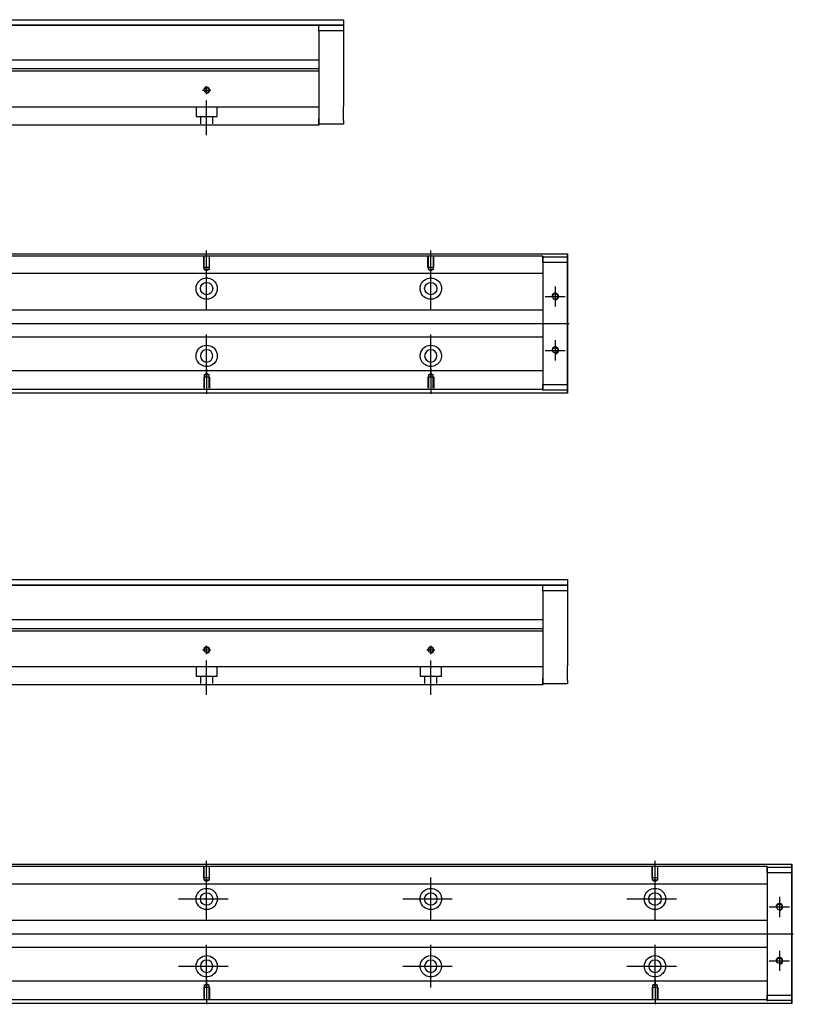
# Model space of a CAD drawing. Header units: millimetres. Extents: x -257 to 3135, y -1556 to 860.
# Tile 12 of 40: x 135 to 480, y -1146 to -707. Entities that reach past the tile are written whole.
import ezdxf
from ezdxf.lldxf.tags import DXFTag

# ---------------------------------------------------------------- set-up
doc = ezdxf.new("R2010")
doc.units = ezdxf.units.MM
doc.layers.get('0').update_dxf_attribs({"linetype": 'CONTINUOUS'})
tags = doc.linetypes.add('DASHED', pattern=[25.72, 12.86, -12.86]).pattern_tags.tags
tags[6:7] = [DXFTag(74, 4), DXFTag(75, 0), DXFTag(340, '0'), DXFTag(46, 0.0), DXFTag(50, 0.0), DXFTag(44, 0.0), DXFTag(45, 0.0)]
tags[4:5] = [DXFTag(74, 4), DXFTag(75, 0), DXFTag(340, '0'), DXFTag(46, 0.0), DXFTag(50, 0.0), DXFTag(44, 0.0), DXFTag(45, 0.0)]

msp = doc.modelspace()

# ---------------------------------------------------------------- linework, layer by layer
at = {"linetype": 'Continuous'}
for p, q in [((95.63, -707.3), (279.58, -707.3)), ((279.58, -709.8), (95.63, -709.8)), ((95.63, -709.8), (279.58, -709.8)), ((268.58, -709.8), (279.58, -709.8)), ((268.58, -712.3), (268.58, -709.8)), ((279.58, -707.3), (279.58, -709.8)), ((279.58, -709.8), (279.58, -712.3)), ((279.58, -709.8), (279.58, -709.8)), ((279.58, -712.3), (268.58, -712.3)), ((268.58, -712.3), (268.58, -751.3)), ((279.58, -712.3), (279.58, -730.3)), ((268.58, -725.3), (107.13, -725.3)), ((268.58, -730.25), (72.44, -730.25)), ((268.58, -729.25), (72.7, -729.25)), ((268.58, -730.25), (268.58, -744.95)), ((279.58, -736.8), (279.58, -745.8)), ((268.58, -744.95), (268.58, -745.45)), ((268.58, -745.45), (268.58, -752.25)), ((268.58, -754.25), (66.29, -754.25)), ((268.58, -753.8), (268.58, -751.3)), ((268.58, -752.25), (268.58, -754.25)), ((279.58, -753.8), (268.58, -753.8)), ((279.58, -752.3), (279.58, -753.8)), ((80.83, -811.71), (379.58, -811.71)), ((379.58, -812.2), (379.58, -811.71)), ((379.58, -811.71), (379.58, -811.71)), ((379.58, -811.71), (379.58, -812.71)), ((379.58, -816.27), (379.58, -812.2)), ((379.58, -812.71), (379.58, -872.71)), ((379.58, -812.96), (379.58, -815.46)), ((379.58, -812.96), (379.58, -812.96)), ((379.58, -812.96), (379.58, -812.96)), ((379.58, -812.96), (379.58, -816.77)), ((379.58, -816.77), (379.58, -812.96)), ((379.58, -812.96), (379.58, -816.77)), ((379.58, -815.46), (379.58, -813.96)), ((379.58, -816.77), (379.58, -813.96)), ((379.58, -815.46), (379.58, -869.96)), ((379.58, -869.96), (379.58, -815.46)), ((379.58, -816.27), (379.58, -816.27)), ((379.58, -826.27), (379.58, -816.27)), ((379.58, -826.27), (379.58, -826.27)), ((379.58, -834.27), (379.58, -826.27)), ((379.58, -834.27), (379.58, -834.27)), ((379.58, -850.27), (379.58, -834.27)), ((379.58, -850.27), (379.58, -850.27)), ((379.58, -858.27), (379.58, -850.27)), ((379.58, -858.27), (379.58, -858.27)), ((379.58, -868.27), (379.58, -858.27)), ((379.58, -868.27), (379.58, -868.27)), ((379.58, -873.21), (379.58, -868.27)), ((379.58, -868.64), (379.58, -872.46)), ((379.58, -871.46), (379.58, -868.64)), ((379.58, -868.64), (379.58, -872.46)), ((379.58, -872.46), (379.58, -868.64)), ((379.58, -871.46), (379.58, -869.96)), ((379.58, -869.96), (379.58, -872.46)), ((379.58, -872.46), (379.58, -872.46)), ((379.58, -872.46), (379.58, -872.46)), ((379.58, -872.71), (379.58, -873.71)), ((379.58, -873.71), (379.58, -873.21)), ((379.58, -873.71), (64.93, -873.71)), ((379.58, -873.71), (379.58, -873.71)), ((95.63, -956.85), (379.58, -956.85)), ((379.58, -959.35), (95.63, -959.35)), ((95.63, -959.36), (379.58, -959.36)), ((368.58, -959.36), (379.58, -959.36)), ((368.58, -961.86), (368.58, -959.36)), ((379.58, -956.85), (379.58, -959.35)), ((379.58, -959.35), (379.58, -959.36)), ((379.58, -959.36), (379.58, -961.86)), ((379.58, -961.86), (368.58, -961.86)), ((368.58, -961.86), (368.58, -1000.85)), ((379.58, -961.86), (379.58, -979.85)), ((368.58, -974.85), (107.13, -974.85)), ((368.58, -979.81), (72.44, -979.81)), ((368.58, -978.81), (72.7, -978.81)), ((368.58, -979.81), (368.58, -994.51)), ((379.58, -986.35), (379.58, -995.35)), ((368.58, -994.51), (368.58, -995.01)), ((368.58, -995.01), (368.58, -1001.81)), ((368.58, -1003.81), (66.29, -1003.81)), ((368.58, -1003.35), (368.58, -1000.85)), ((368.58, -1001.81), (368.58, -1003.81)), ((379.58, -1003.35), (368.58, -1003.35)), ((379.58, -1001.85), (379.58, -1003.35)), ((80.83, -1083.81), (479.58, -1083.81)), ((479.58, -1084.31), (479.58, -1083.81)), ((479.58, -1083.81), (479.58, -1083.81)), ((479.58, -1083.81), (479.58, -1084.81)), ((479.58, -1088.37), (479.58, -1084.31)), ((479.58, -1084.81), (479.58, -1144.81)), ((479.58, -1085.06), (479.58, -1087.56)), ((479.58, -1085.06), (479.58, -1085.06)), ((479.58, -1085.06), (479.58, -1085.06)), ((479.58, -1085.06), (479.58, -1088.87)), ((479.58, -1088.87), (479.58, -1085.06)), ((479.58, -1085.06), (479.58, -1088.87)), ((479.58, -1087.56), (479.58, -1086.06)), ((479.58, -1088.87), (479.58, -1086.06)), ((479.58, -1087.56), (479.58, -1142.06)), ((479.58, -1142.06), (479.58, -1087.56)), ((479.58, -1088.37), (479.58, -1088.37)), ((479.58, -1098.37), (479.58, -1088.37)), ((479.58, -1098.37), (479.58, -1098.37)), ((479.58, -1106.37), (479.58, -1098.37)), ((479.58, -1106.37), (479.58, -1106.37)), ((479.58, -1122.37), (479.58, -1106.37)), ((479.58, -1122.37), (479.58, -1122.37)), ((479.58, -1130.37), (479.58, -1122.37)), ((479.58, -1130.37), (479.58, -1130.37)), ((479.58, -1140.37), (479.58, -1130.37)), ((479.58, -1140.37), (479.58, -1140.37)), ((479.58, -1145.31), (479.58, -1140.37)), ((479.58, -1140.74), (479.58, -1144.56)), ((479.58, -1143.56), (479.58, -1140.74)), ((479.58, -1140.74), (479.58, -1144.56)), ((479.58, -1144.56), (479.58, -1140.74)), ((479.58, -1143.56), (479.58, -1142.06)), ((479.58, -1142.06), (479.58, -1144.56)), ((479.58, -1144.56), (479.58, -1144.56)), ((479.58, -1144.56), (479.58, -1144.56)), ((479.58, -1144.81), (479.58, -1145.81)), ((479.58, -1145.81), (479.58, -1145.31)), ((479.58, -1145.81), (64.93, -1145.81)), ((479.58, -1145.81), (479.58, -1145.81))]:
    msp.add_line(p, q, dxfattribs=at)
at = {"linetype": 'DASHED'}
for p, q in [((268.58, -729.25), (268.58, -730.25)), ((368.58, -820.48), (368.58, -821.48)), ((368.58, -821.48), (368.58, -823.03)), ((368.58, -823.03), (368.58, -826.59)), ((368.58, -826.59), (368.58, -828.5)), ((368.58, -828.5), (368.58, -832.21)), ((368.58, -853.21), (368.58, -856.81)), ((368.58, -856.81), (368.58, -858.73)), ((368.58, -858.73), (368.58, -862.29)), ((368.58, -862.29), (368.58, -863.83)), ((368.58, -978.81), (368.58, -979.81)), ((468.58, -1092.59), (468.58, -1093.59)), ((468.58, -1093.59), (468.58, -1095.13)), ((468.58, -1095.13), (468.58, -1098.69)), ((468.58, -1098.69), (468.58, -1100.61)), ((468.58, -1100.61), (468.58, -1104.31)), ((468.58, -1125.31), (468.58, -1128.91)), ((468.58, -1128.91), (468.58, -1130.83)), ((468.58, -1130.83), (468.58, -1134.39)), ((468.58, -1134.39), (468.58, -1135.93))]:
    msp.add_line(p, q, dxfattribs=at)
at = {"ltscale": 0.5}
for p, q in [((218.58, -740.56), (218.58, -736.9)), ((216.78, -738.7), (220.38, -738.7)), ((218.58, -758.7), (218.58, -743.34)), ((218.58, -990.12), (218.58, -986.46)), ((318.58, -990.12), (318.58, -986.46)), ((216.78, -988.26), (220.38, -988.26)), ((316.78, -988.26), (320.38, -988.26)), ((218.58, -1008.26), (218.58, -992.9)), ((318.58, -1008.26), (318.58, -992.9))]:
    msp.add_line(p, q, dxfattribs=at)
at = {"linetype": 'DASHED', "ltscale": 0.3}
for p, q in [((268.58, -746.25), (-31.42, -746.25)), ((213.83, -746.25), (213.83, -750.4)), ((213.83, -750.4), (223.33, -750.4)), ((215.83, -750.4), (215.83, -753.7)), ((221.33, -753.7), (221.33, -750.4)), ((223.33, -750.4), (223.33, -746.25)), ((368.58, -812.66), (80.58, -812.66)), ((368.58, -812.66), (368.58, -812.96)), ((368.58, -812.96), (368.58, -813.16)), ((368.58, -812.96), (368.58, -815.46)), ((368.58, -815.46), (368.58, -812.96)), ((368.58, -812.96), (379.58, -812.96)), ((368.58, -813.16), (368.58, -814.16)), ((368.58, -814.16), (368.58, -820.48)), ((379.58, -815.46), (368.58, -815.46)), ((368.58, -815.46), (368.58, -869.96)), ((368.58, -820.48), (-31.42, -820.48)), ((368.58, -836.71), (-28.12, -836.71)), ((-28.12, -848.71), (368.58, -848.71)), ((368.58, -863.83), (-31.42, -863.83)), ((368.58, -863.83), (368.58, -864.83)), ((219.88, -866.61), (217.28, -866.61)), ((217.28, -866.61), (217.28, -871.61)), ((217.51, -865.61), (218.58, -864.99)), ((217.51, -865.61), (217.51, -871.61)), ((219.66, -865.61), (217.51, -865.61)), ((219.66, -865.61), (218.58, -864.99)), ((219.66, -871.61), (219.66, -865.61)), ((219.88, -866.61), (219.88, -871.61)), ((319.88, -866.61), (317.28, -866.61)), ((317.28, -866.61), (317.28, -871.61)), ((317.51, -865.61), (318.58, -864.99)), ((317.51, -865.61), (317.51, -871.61)), ((319.66, -865.61), (317.51, -865.61)), ((319.66, -865.61), (318.58, -864.99)), ((319.66, -871.61), (319.66, -865.61)), ((319.88, -866.61), (319.88, -871.61)), ((368.58, -864.83), (368.58, -871.16)), ((368.58, -872.16), (-31.42, -872.16)), ((368.58, -869.96), (379.58, -869.96)), ((368.58, -869.96), (368.58, -872.46)), ((368.58, -872.46), (368.58, -869.96)), ((368.58, -871.16), (368.58, -872.16)), ((368.58, -872.16), (368.58, -872.46)), ((368.58, -872.46), (368.58, -872.66)), ((379.58, -872.46), (368.58, -872.46)), ((368.58, -995.81), (-31.42, -995.81)), ((213.83, -995.81), (213.83, -999.96)), ((223.33, -999.96), (223.33, -995.81)), ((313.83, -995.81), (313.83, -999.96)), ((323.33, -999.96), (323.33, -995.81)), ((213.83, -999.96), (223.33, -999.96)), ((215.83, -999.96), (215.83, -1003.26)), ((221.33, -1003.26), (221.33, -999.96)), ((313.83, -999.96), (323.33, -999.96)), ((315.83, -999.96), (315.83, -1003.26)), ((321.33, -1003.26), (321.33, -999.96)), ((468.58, -1084.76), (80.58, -1084.76)), ((468.58, -1084.76), (468.58, -1085.06)), ((468.58, -1085.06), (468.58, -1085.26)), ((468.58, -1085.06), (468.58, -1087.56)), ((468.58, -1087.56), (468.58, -1085.06)), ((468.58, -1085.06), (479.58, -1085.06)), ((468.58, -1085.26), (468.58, -1086.26)), ((468.58, -1086.26), (468.58, -1092.59)), ((479.58, -1087.56), (468.58, -1087.56)), ((468.58, -1087.56), (468.58, -1142.06)), ((468.58, -1092.59), (-31.42, -1092.59)), ((468.58, -1108.81), (-28.12, -1108.81)), ((-28.12, -1120.81), (468.58, -1120.81)), ((468.58, -1135.93), (-31.42, -1135.93)), ((468.58, -1135.93), (468.58, -1136.93)), ((219.88, -1138.71), (217.28, -1138.71)), ((217.28, -1138.71), (217.28, -1143.71)), ((217.51, -1137.71), (218.58, -1137.09)), ((217.51, -1137.71), (217.51, -1143.71)), ((219.66, -1137.71), (217.51, -1137.71)), ((219.66, -1137.71), (218.58, -1137.09)), ((219.66, -1143.71), (219.66, -1137.71)), ((219.88, -1138.71), (219.88, -1143.71)), ((419.88, -1138.71), (417.28, -1138.71)), ((417.28, -1138.71), (417.28, -1143.71)), ((417.51, -1137.71), (418.58, -1137.09)), ((417.51, -1137.71), (417.51, -1143.71)), ((419.66, -1137.71), (417.51, -1137.71)), ((419.66, -1137.71), (418.58, -1137.09)), ((419.66, -1143.71), (419.66, -1137.71)), ((419.88, -1138.71), (419.88, -1143.71)), ((468.58, -1136.93), (468.58, -1143.26)), ((468.58, -1144.26), (-31.42, -1144.26)), ((468.58, -1142.06), (479.58, -1142.06)), ((468.58, -1142.06), (468.58, -1144.56)), ((468.58, -1144.56), (468.58, -1142.06)), ((468.58, -1143.26), (468.58, -1144.26)), ((468.58, -1144.26), (468.58, -1144.56)), ((468.58, -1144.56), (468.58, -1144.76)), ((479.58, -1144.56), (468.58, -1144.56))]:
    msp.add_line(p, q, dxfattribs=at)
for p, q in [((218.58, -821.32), (218.58, -810.2)), ((318.58, -821.32), (318.58, -810.2)), ((218.58, -836.68), (218.58, -817.63)), ((318.58, -836.68), (318.58, -817.63)), ((374.08, -826.2), (374.08, -835.2)), ((369.58, -830.7), (378.58, -830.7)), ((72.88, -842.71), (380.28, -842.71)), ((218.58, -866.68), (218.58, -847.63)), ((318.58, -866.68), (318.58, -847.63)), ((374.08, -850.2), (374.08, -859.2)), ((369.58, -854.7), (378.58, -854.7)), ((218.58, -862.99), (218.58, -874.11)), ((318.58, -862.99), (318.58, -874.11)), ((218.58, -1093.43), (218.58, -1082.31)), ((418.58, -1093.43), (418.58, -1082.31)), ((218.58, -1108.78), (218.58, -1089.73)), ((318.58, -1108.78), (318.58, -1089.73)), ((418.58, -1108.78), (418.58, -1089.73)), ((206.08, -1099.26), (228.11, -1099.26)), ((306.08, -1099.26), (328.11, -1099.26)), ((406.08, -1099.26), (428.11, -1099.26)), ((474.08, -1098.31), (474.08, -1107.31)), ((469.58, -1102.81), (478.58, -1102.81)), ((72.88, -1114.81), (480.28, -1114.81)), ((218.58, -1138.78), (218.58, -1119.73)), ((318.58, -1138.78), (318.58, -1119.73)), ((418.58, -1138.78), (418.58, -1119.73)), ((474.08, -1122.31), (474.08, -1131.31)), ((469.58, -1126.81), (478.58, -1126.81)), ((206.08, -1129.26), (228.11, -1129.26)), ((306.08, -1129.26), (328.11, -1129.26)), ((406.08, -1129.26), (428.11, -1129.26)), ((218.58, -1135.09), (218.58, -1146.21)), ((418.58, -1135.09), (418.58, -1146.21))]:
    msp.add_line(p, q)
at = {"linetype": 'DASHED', "ltscale": 0.1}
for p, q in [((217.28, -817.7), (217.28, -812.7)), ((217.51, -818.7), (217.51, -812.7)), ((219.66, -812.7), (219.66, -818.7)), ((219.88, -817.7), (219.88, -812.7)), ((317.28, -817.7), (317.28, -812.7)), ((317.51, -818.7), (317.51, -812.7)), ((319.66, -812.7), (319.66, -818.7)), ((319.88, -817.7), (319.88, -812.7)), ((219.88, -817.7), (217.28, -817.7)), ((219.66, -818.7), (217.51, -818.7)), ((217.51, -818.7), (218.58, -819.32)), ((219.66, -818.7), (218.58, -819.32)), ((319.88, -817.7), (317.28, -817.7)), ((319.66, -818.7), (317.51, -818.7)), ((317.51, -818.7), (318.58, -819.32)), ((319.66, -818.7), (318.58, -819.32)), ((217.28, -1089.81), (217.28, -1084.81)), ((217.51, -1090.81), (217.51, -1084.81)), ((219.66, -1084.81), (219.66, -1090.81)), ((219.88, -1089.81), (219.88, -1084.81)), ((417.28, -1089.81), (417.28, -1084.81)), ((417.51, -1090.81), (417.51, -1084.81)), ((419.66, -1084.81), (419.66, -1090.81)), ((419.88, -1089.81), (419.88, -1084.81)), ((219.88, -1089.81), (217.28, -1089.81)), ((219.66, -1090.81), (217.51, -1090.81)), ((217.51, -1090.81), (218.58, -1091.43)), ((219.66, -1090.81), (218.58, -1091.43)), ((419.88, -1089.81), (417.28, -1089.81)), ((419.66, -1090.81), (417.51, -1090.81)), ((417.51, -1090.81), (418.58, -1091.43)), ((419.66, -1090.81), (418.58, -1091.43))]:
    msp.add_line(p, q, dxfattribs=at)
at = {"linetype": 'Continuous'}
for centre, radius in [((218.58, -738.7), 1.07), ((218.58, -827.15), 2.75), ((318.58, -827.15), 2.75), ((374.08, -854.7), 1.22), ((218.58, -988.26), 1.07), ((318.58, -988.26), 1.07), ((218.58, -1099.26), 2.75), ((318.58, -1099.26), 2.75), ((418.58, -1099.26), 2.75), ((474.08, -1126.81), 1.22)]:
    msp.add_circle(centre, radius, dxfattribs=at)
at = {"linetype": 'Continuous', "extrusion": (0, 0, -1)}
for centre, radius in [((-374.08, -830.7), 1.22), ((-218.58, -857.15), 2.75), ((-318.58, -857.15), 2.75), ((-474.08, -1102.81), 1.22), ((-218.58, -1129.26), 2.75), ((-318.58, -1129.26), 2.75), ((-418.58, -1129.26), 2.75)]:
    msp.add_circle(centre, radius, dxfattribs=at)
for centre, radius in [((218.58, -738.7), 1.3), ((374.08, -830.7), 1.5), ((374.08, -854.7), 1.5), ((218.58, -988.26), 1.3), ((318.58, -988.26), 1.3), ((474.08, -1102.81), 1.5), ((474.08, -1126.81), 1.5)]:
    msp.add_arc(centre, radius, 270, 180)
for centre, start, end in [((-218.58, -827.15), 13.6191, 80.1049), ((-218.58, -827.15), 99.8951, 166.3809), ((-318.58, -827.15), 13.6191, 80.1049), ((-318.58, -827.15), 99.8951, 166.3809), ((-218.58, -827.15), 189.6765, 350.3235), ((-318.58, -827.15), 189.6765, 350.3235), ((-218.58, -857.15), 10.8558, 169.1442), ((-318.58, -857.15), 10.8558, 169.1442), ((-218.58, -857.15), 285.2319, 347.572), ((-218.58, -857.15), 192.428, 254.7681), ((-318.58, -857.15), 285.2319, 347.572), ((-318.58, -857.15), 192.428, 254.7681), ((-218.58, -1099.26), 13.6191, 80.1049), ((-218.58, -1099.26), 99.8951, 166.3809), ((-318.58, -1099.26), 13.6191, 80.1049), ((-318.58, -1099.26), 99.8951, 166.3809), ((-418.58, -1099.26), 13.6191, 80.1049), ((-418.58, -1099.26), 99.8951, 166.3809), ((-218.58, -1099.26), 189.6765, 350.3235), ((-318.58, -1099.26), 189.6765, 350.3235), ((-418.58, -1099.26), 189.6765, 350.3235), ((-218.58, -1129.26), 10.8558, 169.1442), ((-318.58, -1129.26), 10.8558, 169.1442), ((-418.58, -1129.26), 10.8558, 169.1442), ((-218.58, -1129.26), 285.2319, 347.572), ((-218.58, -1129.26), 192.428, 254.7681), ((-318.58, -1129.26), 285.2319, 347.572), ((-318.58, -1129.26), 192.428, 254.7681), ((-418.58, -1129.26), 285.2319, 347.572), ((-418.58, -1129.26), 192.428, 254.7681)]:
    msp.add_arc(centre, 4.75, start, end, dxfattribs=at)
at = {"linetype": 'Continuous'}
for points, knots in [([(279.58, -730.3), (279.58, -730.3), (279.58, -730.31), (279.58, -730.37), (279.58, -730.42), (279.58, -730.53), (279.58, -730.61), (279.58, -730.78), (279.58, -730.88), (279.58, -731.1), (279.58, -731.22), (279.58, -731.49), (279.58, -731.63), (279.58, -731.94), (279.58, -732.1), (279.58, -732.43), (279.58, -732.6), (279.58, -732.95), (279.58, -733.13), (279.58, -733.49), (279.58, -733.67), (279.58, -734.02), (279.58, -734.2), (279.58, -734.55), (279.58, -734.72), (279.58, -735.05), (279.58, -735.21), (279.58, -735.51), (279.58, -735.65), (279.58, -735.91), (279.58, -736.03), (279.58, -736.25), (279.58, -736.34), (279.58, -736.51), (279.58, -736.58), (279.58, -736.69), (279.58, -736.73), (279.58, -736.78), (279.58, -736.8), (279.58, -736.8)], [0, 0, 0, 0, 0.052926, 0.052926, 0.105852, 0.105852, 0.158778, 0.158778, 0.211704, 0.211704, 0.26463, 0.26463, 0.317556, 0.317556, 0.370482, 0.370482, 0.423408, 0.423408, 0.476333, 0.476333, 0.529259, 0.529259, 0.582185, 0.582185, 0.635111, 0.635111, 0.688037, 0.688037, 0.740963, 0.740963, 0.793889, 0.793889, 0.846815, 0.846815, 0.899741, 0.899741, 0.949242, 0.949242, 1, 1, 1, 1]), ([(279.58, -752.3), (279.58, -752.3), (279.58, -752.28), (279.58, -752.22), (279.58, -752.18), (279.58, -752.06), (279.58, -751.99), (279.58, -751.82), (279.58, -751.72), (279.58, -751.49), (279.58, -751.37), (279.58, -751.1), (279.58, -750.96), (279.58, -750.66), (279.58, -750.5), (279.58, -750.17), (279.58, -750), (279.58, -749.65), (279.58, -749.47), (279.58, -749.11), (279.58, -748.93), (279.58, -748.57), (279.58, -748.39), (279.58, -748.04), (279.58, -747.87), (279.58, -747.54), (279.58, -747.39), (279.58, -747.09), (279.58, -746.95), (279.58, -746.68), (279.58, -746.56), (279.58, -746.35), (279.58, -746.25), (279.58, -746.08), (279.58, -746.01), (279.58, -745.9), (279.58, -745.87), (279.58, -745.81), (279.58, -745.8), (279.58, -745.8)], [0, 0, 0, 0, 0.052926, 0.052926, 0.105852, 0.105852, 0.158778, 0.158778, 0.211704, 0.211704, 0.26463, 0.26463, 0.317556, 0.317556, 0.370482, 0.370482, 0.423408, 0.423408, 0.476333, 0.476333, 0.529259, 0.529259, 0.582185, 0.582185, 0.635111, 0.635111, 0.688037, 0.688037, 0.740963, 0.740963, 0.793889, 0.793889, 0.846815, 0.846815, 0.899741, 0.899741, 0.949242, 0.949242, 1, 1, 1, 1]), ([(379.58, -816.77), (379.58, -816.95), (379.58, -817.13), (379.58, -817.48), (379.58, -817.66), (379.58, -818), (379.58, -818.17), (379.58, -818.48), (379.58, -818.63), (379.58, -818.92), (379.58, -819.05), (379.58, -819.29), (379.58, -819.4), (379.58, -819.6), (379.58, -819.68), (379.58, -819.82), (379.58, -819.88), (379.58, -819.97), (379.58, -820), (379.58, -820.02), (379.58, -820.02), (379.58, -819.99), (379.58, -819.96), (379.58, -819.87), (379.58, -819.8), (379.58, -819.66), (379.58, -819.57), (379.58, -819.37), (379.58, -819.25), (379.58, -819.01), (379.58, -818.87), (379.58, -818.59), (379.58, -818.43), (379.58, -818.11), (379.58, -817.95), (379.58, -817.78), (379.58, -817.45), (379.58, -817.11), (379.58, -816.77)], [0, 0, 0, 0, 0.052893, 0.052893, 0.105785, 0.105785, 0.158678, 0.158678, 0.211571, 0.211571, 0.264464, 0.264464, 0.317356, 0.317356, 0.370249, 0.370249, 0.423142, 0.423142, 0.476034, 0.476034, 0.528927, 0.528927, 0.58182, 0.58182, 0.634712, 0.634712, 0.687605, 0.687605, 0.740498, 0.740498, 0.793391, 0.793391, 0.846283, 0.846283, 0.899176, 0.899176, 0.899176, 1, 1, 1, 1]), ([(217.77, -822.48), (218.18, -822.4), (218.61, -822.39), (219.15, -822.44), (219.28, -822.45), (219.4, -822.48)], [0, 0, 0, 0, 0.772987, 0.772987, 1, 1, 1, 1]), ([(317.77, -822.48), (318.18, -822.4), (318.61, -822.39), (319.15, -822.44), (319.28, -822.45), (319.4, -822.48)], [0, 0, 0, 0, 0.772987, 0.772987, 1, 1, 1, 1]), ([(219.83, -861.74), (219.43, -861.85), (219, -861.9), (218.16, -861.9), (217.74, -861.85), (217.33, -861.74)], [0, 0, 0, 0, 0.500461, 0.500461, 1, 1, 1, 1]), ([(319.83, -861.74), (319.43, -861.85), (319, -861.9), (318.16, -861.9), (317.74, -861.85), (317.33, -861.74)], [0, 0, 0, 0, 0.500461, 0.500461, 1, 1, 1, 1]), ([(379.58, -865.39), (379.58, -865.39), (379.58, -865.4), (379.58, -865.42), (379.58, -865.45), (379.58, -865.55), (379.58, -865.61), (379.58, -865.75), (379.58, -865.84), (379.58, -866.04), (379.58, -866.16), (379.58, -866.4), (379.58, -866.54), (379.58, -866.82), (379.58, -866.98), (379.58, -867.3), (379.58, -867.46), (379.58, -867.79), (379.58, -867.96), (379.58, -868.3), (379.58, -868.47), (379.58, -868.64)], [0, 0, 0, 0, 0.058411, 0.058411, 0.164275, 0.164275, 0.270139, 0.270139, 0.376003, 0.376003, 0.481867, 0.481867, 0.587731, 0.587731, 0.693595, 0.693595, 0.799459, 0.799459, 0.898473, 0.898473, 1, 1, 1, 1]), ([(379.58, -979.85), (379.58, -979.85), (379.58, -979.87), (379.58, -979.93), (379.58, -979.97), (379.58, -980.09), (379.58, -980.16), (379.58, -980.34), (379.58, -980.44), (379.58, -980.66), (379.58, -980.78), (379.58, -981.05), (379.58, -981.19), (379.58, -981.49), (379.58, -981.65), (379.58, -981.98), (379.58, -982.16), (379.58, -982.51), (379.58, -982.68), (379.58, -983.04), (379.58, -983.22), (379.58, -983.58), (379.58, -983.76), (379.58, -984.11), (379.58, -984.28), (379.58, -984.61), (379.58, -984.77), (379.58, -985.06), (379.58, -985.21), (379.58, -985.47), (379.58, -985.59), (379.58, -985.81), (379.58, -985.9), (379.58, -986.07), (379.58, -986.14), (379.58, -986.25), (379.58, -986.29), (379.58, -986.34), (379.58, -986.35), (379.58, -986.35)], [0, 0, 0, 0, 0.052926, 0.052926, 0.105852, 0.105852, 0.158778, 0.158778, 0.211704, 0.211704, 0.26463, 0.26463, 0.317556, 0.317556, 0.370482, 0.370482, 0.423408, 0.423408, 0.476333, 0.476333, 0.529259, 0.529259, 0.582185, 0.582185, 0.635111, 0.635111, 0.688037, 0.688037, 0.740963, 0.740963, 0.793889, 0.793889, 0.846815, 0.846815, 0.899741, 0.899741, 0.949242, 0.949242, 1, 1, 1, 1]), ([(379.58, -1001.85), (379.58, -1001.85), (379.58, -1001.84), (379.58, -1001.78), (379.58, -1001.74), (379.58, -1001.62), (379.58, -1001.54), (379.58, -1001.37), (379.58, -1001.27), (379.58, -1001.05), (379.58, -1000.93), (379.58, -1000.66), (379.58, -1000.52), (379.58, -1000.22), (379.58, -1000.06), (379.58, -999.73), (379.58, -999.55), (379.58, -999.2), (379.58, -999.03), (379.58, -998.67), (379.58, -998.49), (379.58, -998.13), (379.58, -997.95), (379.58, -997.6), (379.58, -997.43), (379.58, -997.1), (379.58, -996.94), (379.58, -996.65), (379.58, -996.5), (379.58, -996.24), (379.58, -996.12), (379.58, -995.9), (379.58, -995.81), (379.58, -995.64), (379.58, -995.57), (379.58, -995.46), (379.58, -995.42), (379.58, -995.37), (379.58, -995.35), (379.58, -995.35)], [0, 0, 0, 0, 0.052926, 0.052926, 0.105852, 0.105852, 0.158778, 0.158778, 0.211704, 0.211704, 0.26463, 0.26463, 0.317556, 0.317556, 0.370482, 0.370482, 0.423408, 0.423408, 0.476333, 0.476333, 0.529259, 0.529259, 0.582185, 0.582185, 0.635111, 0.635111, 0.688037, 0.688037, 0.740963, 0.740963, 0.793889, 0.793889, 0.846815, 0.846815, 0.899741, 0.899741, 0.949242, 0.949242, 1, 1, 1, 1]), ([(479.58, -1088.87), (479.58, -1089.05), (479.58, -1089.23), (479.58, -1089.59), (479.58, -1089.76), (479.58, -1090.1), (479.58, -1090.27), (479.58, -1090.58), (479.58, -1090.74), (479.58, -1091.02), (479.58, -1091.15), (479.58, -1091.39), (479.58, -1091.5), (479.58, -1091.7), (479.58, -1091.78), (479.58, -1091.93), (479.58, -1091.98), (479.58, -1092.07), (479.58, -1092.1), (479.58, -1092.13), (479.58, -1092.12), (479.58, -1092.09), (479.58, -1092.06), (479.58, -1091.97), (479.58, -1091.91), (479.58, -1091.76), (479.58, -1091.67), (479.58, -1091.47), (479.58, -1091.36), (479.58, -1091.11), (479.58, -1090.98), (479.58, -1090.69), (479.58, -1090.54), (479.58, -1090.22), (479.58, -1090.05), (479.58, -1089.88), (479.58, -1089.56), (479.58, -1089.21), (479.58, -1088.87)], [0, 0, 0, 0, 0.052893, 0.052893, 0.105785, 0.105785, 0.158678, 0.158678, 0.211571, 0.211571, 0.264464, 0.264464, 0.317356, 0.317356, 0.370249, 0.370249, 0.423142, 0.423142, 0.476034, 0.476034, 0.528927, 0.528927, 0.58182, 0.58182, 0.634712, 0.634712, 0.687605, 0.687605, 0.740498, 0.740498, 0.793391, 0.793391, 0.846283, 0.846283, 0.899176, 0.899176, 0.899176, 1, 1, 1, 1]), ([(217.77, -1094.58), (218.18, -1094.51), (218.61, -1094.49), (219.15, -1094.54), (219.28, -1094.56), (219.4, -1094.58)], [0, 0, 0, 0, 0.772987, 0.772987, 1, 1, 1, 1]), ([(317.77, -1094.58), (318.18, -1094.51), (318.61, -1094.49), (319.15, -1094.54), (319.28, -1094.56), (319.4, -1094.58)], [0, 0, 0, 0, 0.772987, 0.772987, 1, 1, 1, 1]), ([(417.77, -1094.58), (418.18, -1094.51), (418.61, -1094.49), (419.15, -1094.54), (419.28, -1094.56), (419.4, -1094.58)], [0, 0, 0, 0, 0.772987, 0.772987, 1, 1, 1, 1]), ([(219.83, -1133.84), (219.43, -1133.95), (219, -1134.01), (218.16, -1134.01), (217.74, -1133.95), (217.33, -1133.84)], [0, 0, 0, 0, 0.500461, 0.500461, 1, 1, 1, 1]), ([(319.83, -1133.84), (319.43, -1133.95), (319, -1134.01), (318.16, -1134.01), (317.74, -1133.95), (317.33, -1133.84)], [0, 0, 0, 0, 0.500461, 0.500461, 1, 1, 1, 1]), ([(419.83, -1133.84), (419.43, -1133.95), (419, -1134.01), (418.16, -1134.01), (417.74, -1133.95), (417.33, -1133.84)], [0, 0, 0, 0, 0.500461, 0.500461, 1, 1, 1, 1]), ([(479.58, -1137.49), (479.58, -1137.49), (479.58, -1137.5), (479.58, -1137.52), (479.58, -1137.56), (479.58, -1137.65), (479.58, -1137.71), (479.58, -1137.86), (479.58, -1137.94), (479.58, -1138.15), (479.58, -1138.26), (479.58, -1138.51), (479.58, -1138.64), (479.58, -1138.93), (479.58, -1139.08), (479.58, -1139.4), (479.58, -1139.57), (479.58, -1139.9), (479.58, -1140.06), (479.58, -1140.4), (479.58, -1140.57), (479.58, -1140.74)], [0, 0, 0, 0, 0.058411, 0.058411, 0.164275, 0.164275, 0.270139, 0.270139, 0.376003, 0.376003, 0.481867, 0.481867, 0.587731, 0.587731, 0.693595, 0.693595, 0.799459, 0.799459, 0.898473, 0.898473, 1, 1, 1, 1])]:
    msp.add_open_spline(points, degree=3, knots=knots, dxfattribs=at)
at = {"linetype": 'Continuous', "extrusion": (-8.28923e-11, 2e-16, -1)}
for points in [[(379.58, -816.77), (379.58, -816.95), (379.58, -817.13), (379.58, -817.48), (379.58, -817.66), (379.58, -818), (379.58, -818.17), (379.58, -818.48), (379.58, -818.63), (379.58, -818.92), (379.58, -819.05), (379.58, -819.29), (379.58, -819.4), (379.58, -819.6), (379.58, -819.68), (379.58, -819.82), (379.58, -819.88), (379.58, -819.97), (379.58, -820), (379.58, -820.02), (379.58, -820.02), (379.58, -819.99), (379.58, -819.96), (379.58, -819.87), (379.58, -819.8), (379.58, -819.66), (379.58, -819.57), (379.58, -819.37), (379.58, -819.25), (379.58, -819.01), (379.58, -818.87), (379.58, -818.59), (379.58, -818.43), (379.58, -818.11), (379.58, -817.95), (379.58, -817.78), (379.58, -817.45), (379.58, -817.11), (379.58, -816.77)], [(479.58, -1088.87), (479.58, -1089.05), (479.58, -1089.23), (479.58, -1089.59), (479.58, -1089.76), (479.58, -1090.1), (479.58, -1090.27), (479.58, -1090.58), (479.58, -1090.74), (479.58, -1091.02), (479.58, -1091.15), (479.58, -1091.39), (479.58, -1091.5), (479.58, -1091.7), (479.58, -1091.78), (479.58, -1091.93), (479.58, -1091.98), (479.58, -1092.07), (479.58, -1092.1), (479.58, -1092.13), (479.58, -1092.12), (479.58, -1092.09), (479.58, -1092.06), (479.58, -1091.97), (479.58, -1091.91), (479.58, -1091.76), (479.58, -1091.67), (479.58, -1091.47), (479.58, -1091.36), (479.58, -1091.11), (479.58, -1090.98), (479.58, -1090.69), (479.58, -1090.54), (479.58, -1090.22), (479.58, -1090.05), (479.58, -1089.88), (479.58, -1089.56), (479.58, -1089.21), (479.58, -1088.87)]]:
    msp.add_open_spline(points, degree=3, knots=[0, 0, 0, 0, 0.052893, 0.052893, 0.105785, 0.105785, 0.158678, 0.158678, 0.211571, 0.211571, 0.264464, 0.264464, 0.317356, 0.317356, 0.370249, 0.370249, 0.423142, 0.423142, 0.476034, 0.476034, 0.528927, 0.528927, 0.58182, 0.58182, 0.634712, 0.634712, 0.687605, 0.687605, 0.740498, 0.740498, 0.793391, 0.793391, 0.846283, 0.846283, 0.899176, 0.899176, 0.899176, 1, 1, 1, 1], dxfattribs=at)
at = {"linetype": 'Continuous'}
for points in [[(213.9, -827.95), (213.79, -827.3), (213.82, -826.63), (213.97, -826.04)], [(223.2, -826.04), (223.34, -826.63), (223.38, -827.3), (223.27, -827.95)], [(313.9, -827.95), (313.79, -827.3), (313.82, -826.63), (313.97, -826.04)], [(323.2, -826.04), (323.34, -826.63), (323.38, -827.3), (323.27, -827.95)], [(213.94, -858.18), (213.81, -857.58), (213.79, -856.91), (213.92, -856.26)], [(223.25, -856.26), (223.37, -856.91), (223.35, -857.58), (223.22, -858.18)], [(313.94, -858.18), (313.81, -857.58), (313.79, -856.91), (313.92, -856.26)], [(323.25, -856.26), (323.37, -856.91), (323.35, -857.58), (323.22, -858.18)], [(213.9, -1100.06), (213.79, -1099.4), (213.82, -1098.73), (213.97, -1098.14)], [(223.2, -1098.14), (223.34, -1098.73), (223.38, -1099.4), (223.27, -1100.06)], [(313.9, -1100.06), (313.79, -1099.4), (313.82, -1098.73), (313.97, -1098.14)], [(323.2, -1098.14), (323.34, -1098.73), (323.38, -1099.4), (323.27, -1100.06)], [(413.9, -1100.06), (413.79, -1099.4), (413.82, -1098.73), (413.97, -1098.14)], [(423.2, -1098.14), (423.34, -1098.73), (423.38, -1099.4), (423.27, -1100.06)], [(213.94, -1130.28), (213.81, -1129.68), (213.79, -1129.01), (213.92, -1128.36)], [(223.25, -1128.36), (223.37, -1129.02), (223.35, -1129.68), (223.22, -1130.28)], [(313.94, -1130.28), (313.81, -1129.68), (313.79, -1129.01), (313.92, -1128.36)], [(323.25, -1128.36), (323.37, -1129.02), (323.35, -1129.68), (323.22, -1130.28)], [(413.94, -1130.28), (413.81, -1129.68), (413.79, -1129.01), (413.92, -1128.36)], [(423.25, -1128.36), (423.37, -1129.02), (423.35, -1129.68), (423.22, -1130.28)]]:
    msp.add_open_spline(points, degree=3, dxfattribs=at)
at = {"linetype": 'Continuous', "extrusion": (-1.26256e-11, 1e-16, -1)}
for points in [[(379.58, -868.64), (379.58, -868.46), (379.58, -868.28), (379.58, -867.93), (379.58, -867.75), (379.58, -867.41), (379.58, -867.24), (379.58, -866.93), (379.58, -866.78), (379.58, -866.49), (379.58, -866.36), (379.58, -866.12), (379.58, -866.01), (379.58, -865.81), (379.58, -865.73), (379.58, -865.59), (379.58, -865.53), (379.58, -865.44), (379.58, -865.41), (379.58, -865.39), (379.58, -865.39), (379.58, -865.42), (379.58, -865.45), (379.58, -865.55), (379.58, -865.61), (379.58, -865.75), (379.58, -865.84), (379.58, -866.04), (379.58, -866.16), (379.58, -866.4), (379.58, -866.54), (379.58, -866.82), (379.58, -866.98), (379.58, -867.3), (379.58, -867.46), (379.58, -867.79), (379.58, -867.96), (379.58, -868.3), (379.58, -868.47), (379.58, -868.64)], [(479.58, -1140.74), (479.58, -1140.56), (479.58, -1140.38), (479.58, -1140.03), (479.58, -1139.85), (479.58, -1139.51), (479.58, -1139.35), (479.58, -1139.03), (479.58, -1138.88), (479.58, -1138.6), (479.58, -1138.46), (479.58, -1138.22), (479.58, -1138.11), (479.58, -1137.92), (479.58, -1137.83), (479.58, -1137.69), (479.58, -1137.63), (479.58, -1137.54), (479.58, -1137.52), (479.58, -1137.49), (479.58, -1137.49), (479.58, -1137.52), (479.58, -1137.56), (479.58, -1137.65), (479.58, -1137.71), (479.58, -1137.86), (479.58, -1137.94), (479.58, -1138.15), (479.58, -1138.26), (479.58, -1138.51), (479.58, -1138.64), (479.58, -1138.93), (479.58, -1139.08), (479.58, -1139.4), (479.58, -1139.57), (479.58, -1139.9), (479.58, -1140.06), (479.58, -1140.4), (479.58, -1140.57), (479.58, -1140.74)]]:
    msp.add_open_spline(points, degree=3, knots=[0, 0, 0, 0, 0.052926, 0.052926, 0.105852, 0.105852, 0.158778, 0.158778, 0.211704, 0.211704, 0.26463, 0.26463, 0.317556, 0.317556, 0.370482, 0.370482, 0.423408, 0.423408, 0.476333, 0.476333, 0.529259, 0.529259, 0.582185, 0.582185, 0.635111, 0.635111, 0.688037, 0.688037, 0.740963, 0.740963, 0.793889, 0.793889, 0.846815, 0.846815, 0.899741, 0.899741, 0.949242, 0.949242, 1, 1, 1, 1], dxfattribs=at)
at = {"linetype": 'Continuous', "extrusion": (1.01477e-11, 0, -1)}
for points in [[(379.58, -868.64), (379.58, -868.46), (379.58, -868.28), (379.58, -867.93), (379.58, -867.75), (379.58, -867.41), (379.58, -867.24), (379.58, -866.93), (379.58, -866.78), (379.58, -866.49), (379.58, -866.36), (379.58, -866.12), (379.58, -866.01), (379.58, -865.81), (379.58, -865.73), (379.58, -865.59), (379.58, -865.53), (379.58, -865.44), (379.58, -865.41), (379.58, -865.4)], [(479.58, -1140.74), (479.58, -1140.56), (479.58, -1140.38), (479.58, -1140.03), (479.58, -1139.85), (479.58, -1139.51), (479.58, -1139.35), (479.58, -1139.03), (479.58, -1138.88), (479.58, -1138.6), (479.58, -1138.46), (479.58, -1138.22), (479.58, -1138.11), (479.58, -1137.92), (479.58, -1137.83), (479.58, -1137.69), (479.58, -1137.63), (479.58, -1137.54), (479.58, -1137.52), (479.58, -1137.5)]]:
    msp.add_open_spline(points, degree=3, knots=[0, 0, 0, 0, 0.111112, 0.111112, 0.222224, 0.222224, 0.333337, 0.333337, 0.444449, 0.444449, 0.555561, 0.555561, 0.666673, 0.666673, 0.777785, 0.777785, 0.888898, 0.888898, 1, 1, 1, 1], dxfattribs=at)

doc.saveas('drawing.dxf')
